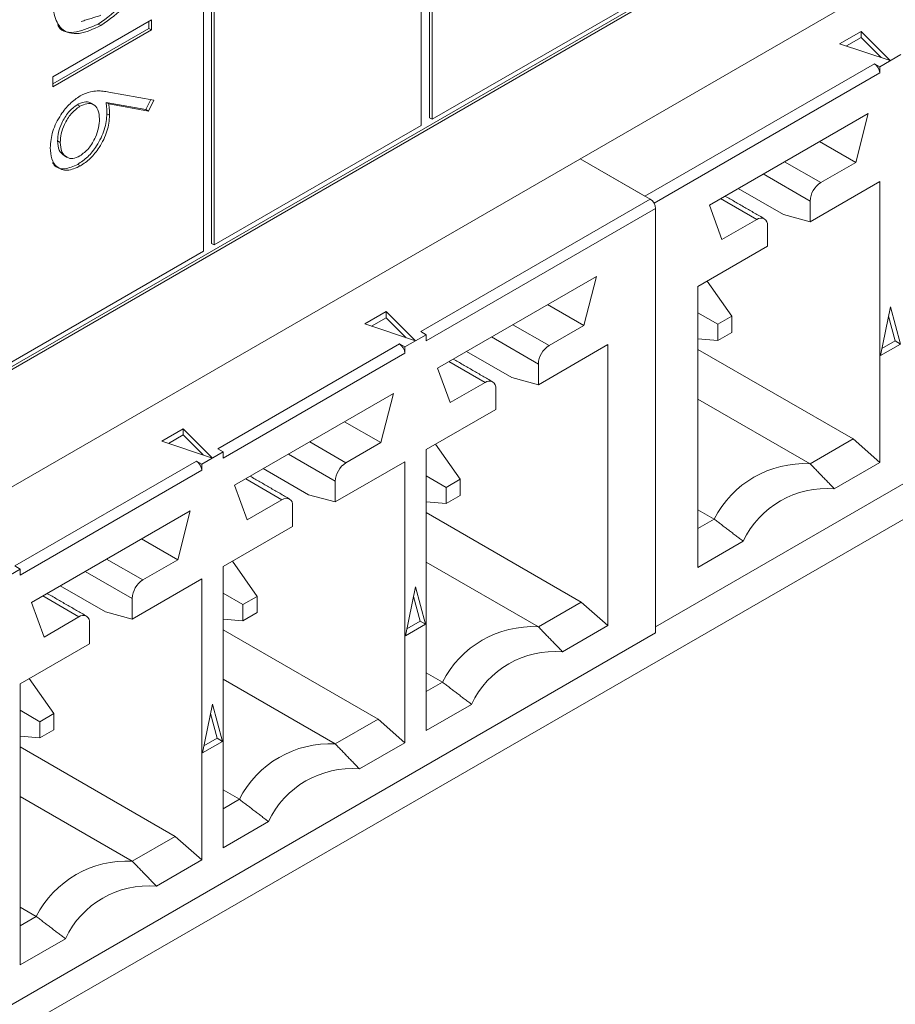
# Model space of a CAD drawing. Header units: inches. Extents: x 0.2 to 16.3, y 0.2 to 11.5.
# Tile 14 of 69: x 3.495 to 3.8, y 1.208 to 1.551. Entities that reach past the tile are written whole.
import ezdxf

# ---------------------------------------------------------------- set-up
doc = ezdxf.new("R2010")
doc.units = ezdxf.units.IN
doc.header["$MEASUREMENT"] = 0

msp = doc.modelspace()

# ---------------------------------------------------------------- linework, layer by layer
at = {"color": 7, "linetype": 'Continuous', "lineweight": 15}
for p, q in [((2.959720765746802, 1.08146434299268), (4.329150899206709, 1.872019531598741)), ((4.329150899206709, 1.681493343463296), (2.959720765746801, 0.8909381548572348)), ((4.305751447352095, 1.680333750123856), (3.716135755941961, 1.339955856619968)), ((3.637392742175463, 1.672795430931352), (3.637392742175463, 1.517292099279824)), ((3.638320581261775, 1.67225980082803), (3.638320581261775, 1.516756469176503)), ((3.634558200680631, 1.514584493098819), (3.634558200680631, 1.670087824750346)), ((3.558710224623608, 1.470798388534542), (3.558710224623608, 1.626301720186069)), ((3.561544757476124, 1.629009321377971), (3.561544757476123, 1.473505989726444)), ((3.562472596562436, 1.62847369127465), (3.562472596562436, 1.472970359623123)), ((2.954037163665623, 1.120077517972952), (3.711835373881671, 1.557545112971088)), ((3.638320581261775, 1.516756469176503), (3.710406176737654, 1.558370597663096)), ((2.954037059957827, 1.119006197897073), (3.712763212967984, 1.557009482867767)), ((3.506186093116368, 1.531565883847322), (3.540559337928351, 1.551409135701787)), ((3.539631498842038, 1.550873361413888), (3.539631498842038, 1.548382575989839)), ((3.540559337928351, 1.551409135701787), (3.540559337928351, 1.547846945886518)), ((3.540559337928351, 1.547846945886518), (3.506186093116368, 1.528003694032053)), ((3.539631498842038, 1.548382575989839), (3.506186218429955, 1.529075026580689)), ((3.522011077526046, 1.549914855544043), (3.522938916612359, 1.549379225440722)), ((3.539631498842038, 1.548382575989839), (3.540559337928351, 1.547846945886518)), ((3.780227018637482, 1.54304878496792), (3.787686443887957, 1.547355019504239)), ((3.787686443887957, 1.547355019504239), (3.797876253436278, 1.537166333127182)), ((3.787686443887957, 1.547355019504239), (3.787686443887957, 1.545211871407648)), ((3.787686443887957, 1.545211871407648), (3.782580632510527, 1.542264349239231)), ((3.794661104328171, 1.538237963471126), (3.787686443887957, 1.545211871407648)), ((3.797876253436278, 1.537166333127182), (3.780227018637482, 1.54304878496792)), ((3.801589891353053, 1.539308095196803), (3.794166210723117, 1.535022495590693)), ((3.712412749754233, 1.489970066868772), (3.792310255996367, 1.536093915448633)), ((3.792310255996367, 1.536093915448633), (3.794166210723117, 1.535022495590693)), ((3.794166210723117, 1.535022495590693), (3.794166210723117, 1.532879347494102)), ((3.506186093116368, 1.528003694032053), (3.506186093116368, 1.531565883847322)), ((3.794166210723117, 1.532879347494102), (3.715586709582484, 1.487516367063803)), ((3.525755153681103, 1.526212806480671), (3.5414407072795, 1.523420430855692)), ((3.540346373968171, 1.523615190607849), (3.538646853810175, 1.520135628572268)), ((3.5414407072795, 1.523420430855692), (3.539574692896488, 1.519599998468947)), ((3.514719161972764, 1.521787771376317), (3.515647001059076, 1.521252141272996)), ((3.538646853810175, 1.520135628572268), (3.524758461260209, 1.522605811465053)), ((3.524758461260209, 1.522605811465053), (3.525686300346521, 1.522070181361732)), ((3.539574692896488, 1.519599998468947), (3.525686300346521, 1.522070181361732)), ((3.538646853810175, 1.520135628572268), (3.539574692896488, 1.519599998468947)), ((3.525088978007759, 1.518685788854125), (3.526016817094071, 1.518150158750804)), ((3.637392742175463, 1.517292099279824), (3.638320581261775, 1.516756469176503)), ((3.734869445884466, 1.486860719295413), (3.790175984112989, 1.518788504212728)), ((3.790175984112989, 1.518788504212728), (3.785814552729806, 1.501697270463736)), ((3.562472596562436, 1.472970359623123), (3.634558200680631, 1.514584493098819)), ((3.50790234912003, 1.509201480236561), (3.508830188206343, 1.50866585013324)), ((3.785814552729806, 1.501697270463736), (3.773192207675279, 1.508983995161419)), ((3.714279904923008, 1.488892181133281), (3.689881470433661, 1.502977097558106)), ((3.712412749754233, 1.489970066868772), (3.689881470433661, 1.502977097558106)), ((3.514905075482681, 1.501030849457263), (3.515832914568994, 1.500495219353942)), ((3.773658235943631, 1.494679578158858), (3.761035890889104, 1.501966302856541)), ((3.785814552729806, 1.501697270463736), (3.773658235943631, 1.494679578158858)), ((3.753611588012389, 1.497680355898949), (3.769946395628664, 1.488250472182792)), ((3.744887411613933, 1.492643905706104), (3.760666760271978, 1.483534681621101)), ((3.769946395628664, 1.48104893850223), (3.794166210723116, 1.495030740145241)), ((3.794166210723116, 1.495030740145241), (3.794166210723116, 1.397132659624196)), ((3.634382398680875, 1.44276833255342), (3.714279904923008, 1.488892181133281)), ((3.738764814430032, 1.489109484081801), (3.751387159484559, 1.481822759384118)), ((3.716135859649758, 1.48567761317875), (3.636238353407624, 1.439553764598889)), ((3.716135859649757, 1.337800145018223), (3.716135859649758, 1.48567761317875)), ((3.739230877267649, 1.474805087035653), (3.734869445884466, 1.486860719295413)), ((3.769946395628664, 1.488250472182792), (3.769946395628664, 1.48104893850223)), ((3.751387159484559, 1.481822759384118), (3.739230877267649, 1.474805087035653)), ((3.769946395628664, 1.48104893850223), (3.760666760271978, 1.483534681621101)), ((3.755099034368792, 1.472477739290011), (3.755099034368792, 1.479679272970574)), ((3.561544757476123, 1.473505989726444), (3.562472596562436, 1.472970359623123)), ((3.730879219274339, 1.458495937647), (3.755099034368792, 1.472477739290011)), ((3.486624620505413, 1.429184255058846), (3.558710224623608, 1.470798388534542)), ((3.640228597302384, 1.430069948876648), (3.695535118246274, 1.461997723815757)), ((3.695535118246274, 1.461997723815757), (3.691173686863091, 1.444906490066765)), ((3.730879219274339, 1.360597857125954), (3.730879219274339, 1.458495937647)), ((3.742702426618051, 1.448130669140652), (3.73410643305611, 1.460359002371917)), ((3.691173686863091, 1.444906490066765), (3.678551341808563, 1.452193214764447)), ((3.794396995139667, 1.434427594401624), (3.797878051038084, 1.451439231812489)), ((3.797878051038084, 1.451439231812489), (3.801359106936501, 1.438446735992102)), ((3.614875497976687, 1.445437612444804), (3.622334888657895, 1.449743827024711)), ((3.622334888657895, 1.447600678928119), (3.617229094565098, 1.444653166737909)), ((3.622334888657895, 1.449743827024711), (3.632524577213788, 1.439555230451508)), ((3.622334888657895, 1.449743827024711), (3.622334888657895, 1.447600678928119)), ((3.629309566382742, 1.440626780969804), (3.622334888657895, 1.447600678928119)), ((3.737800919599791, 1.445301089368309), (3.73087928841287, 1.449297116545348)), ((3.742702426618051, 1.448130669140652), (3.737800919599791, 1.445301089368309)), ((3.742702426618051, 1.442470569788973), (3.742702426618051, 1.448130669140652)), ((3.799503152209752, 1.439518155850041), (3.797198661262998, 1.448119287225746)), ((3.632524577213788, 1.439555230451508), (3.614875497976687, 1.445437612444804)), ((3.679017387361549, 1.437888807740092), (3.666395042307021, 1.445175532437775)), ((3.691173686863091, 1.444906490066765), (3.679017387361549, 1.437888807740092)), ((3.737800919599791, 1.445301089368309), (3.737800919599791, 1.43964099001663)), ((3.636238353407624, 1.44169691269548), (3.628814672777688, 1.437411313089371)), ((3.636238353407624, 1.44169691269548), (3.634382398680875, 1.44276833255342)), ((3.636238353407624, 1.439553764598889), (3.636238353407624, 1.44169691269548)), ((3.658970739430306, 1.440889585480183), (3.675305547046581, 1.431459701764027)), ((3.737800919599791, 1.43964099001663), (3.742702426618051, 1.442470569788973)), ((3.563671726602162, 1.401947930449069), (3.626958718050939, 1.43848273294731)), ((3.626958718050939, 1.43848273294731), (3.628814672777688, 1.437411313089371)), ((3.628814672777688, 1.437411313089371), (3.628814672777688, 1.435268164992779)), ((3.675305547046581, 1.424258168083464), (3.699525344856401, 1.43823995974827)), ((3.699525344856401, 1.43823995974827), (3.699525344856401, 1.340341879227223)), ((3.73087928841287, 1.440258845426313), (3.737800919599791, 1.43964099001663)), ((3.801359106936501, 1.438446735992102), (3.794396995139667, 1.434427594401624)), ((3.794894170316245, 1.436857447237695), (3.799503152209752, 1.439518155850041)), ((3.799503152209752, 1.439518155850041), (3.801359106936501, 1.438446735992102)), ((3.628814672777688, 1.435268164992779), (3.565527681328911, 1.398733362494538)), ((3.650246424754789, 1.435853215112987), (3.666025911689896, 1.426743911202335)), ((3.73087928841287, 1.436538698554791), (3.784886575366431, 1.405360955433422)), ((3.644123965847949, 1.432318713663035), (3.656746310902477, 1.425031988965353)), ((3.675305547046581, 1.431459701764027), (3.675305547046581, 1.424258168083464)), ((3.644590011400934, 1.418014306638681), (3.640228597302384, 1.430069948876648)), ((3.656746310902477, 1.425031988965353), (3.644590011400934, 1.418014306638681)), ((3.675305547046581, 1.424258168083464), (3.666025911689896, 1.426743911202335)), ((3.569517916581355, 1.389249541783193), (3.624824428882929, 1.4211773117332)), ((3.624824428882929, 1.4211773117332), (3.620463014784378, 1.404086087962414)), ((3.660458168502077, 1.415686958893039), (3.660458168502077, 1.422888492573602)), ((3.730879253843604, 1.419289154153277), (3.769946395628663, 1.396736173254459)), ((3.636238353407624, 1.401705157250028), (3.660458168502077, 1.415686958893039)), ((3.620463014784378, 1.404086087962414), (3.607840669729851, 1.411372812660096)), ((3.544164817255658, 1.40461720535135), (3.551624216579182, 1.40892342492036)), ((3.551624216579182, 1.406780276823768), (3.54651841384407, 1.403832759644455)), ((3.551624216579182, 1.40892342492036), (3.561813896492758, 1.398734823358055)), ((3.551624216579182, 1.40892342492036), (3.551624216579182, 1.406780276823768)), ((3.558598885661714, 1.39980637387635), (3.551624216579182, 1.406780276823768)), ((3.561813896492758, 1.398734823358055), (3.544164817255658, 1.40461720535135)), ((3.608306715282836, 1.397068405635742), (3.595684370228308, 1.404355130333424)), ((3.620463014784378, 1.404086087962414), (3.608306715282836, 1.397068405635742)), ((3.639465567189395, 1.403568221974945), (3.648061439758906, 1.391339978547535)), ((3.784886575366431, 1.405360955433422), (3.769946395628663, 1.396736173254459)), ((3.784886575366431, 1.405360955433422), (3.794166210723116, 1.397132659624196)), ((3.565527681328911, 1.400876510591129), (3.55810399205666, 1.396590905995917)), ((3.565527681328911, 1.400876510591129), (3.563671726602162, 1.401947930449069)), ((3.565527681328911, 1.398733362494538), (3.565527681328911, 1.400876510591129)), ((3.588260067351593, 1.400069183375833), (3.604594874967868, 1.390639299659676)), ((3.636238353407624, 1.303807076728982), (3.636238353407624, 1.401705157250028)), ((3.492961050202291, 1.361127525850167), (3.556248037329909, 1.397662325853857)), ((3.556248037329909, 1.397662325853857), (3.55810399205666, 1.396590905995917)), ((3.55810399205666, 1.396590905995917), (3.55810399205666, 1.394447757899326)), ((3.604594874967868, 1.383437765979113), (3.628814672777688, 1.397419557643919)), ((3.628814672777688, 1.397419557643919), (3.628814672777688, 1.299521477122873)), ((3.794166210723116, 1.397132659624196), (3.778375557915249, 1.388016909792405)), ((3.55810399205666, 1.394447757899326), (3.49481700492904, 1.357912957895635)), ((3.579535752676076, 1.395032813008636), (3.595315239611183, 1.385923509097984)), ((3.573879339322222, 1.37719390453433), (3.569517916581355, 1.389249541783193)), ((3.573413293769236, 1.391498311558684), (3.586035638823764, 1.384211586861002)), ((3.604594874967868, 1.390639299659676), (3.604594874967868, 1.383437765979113)), ((3.636238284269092, 1.392506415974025), (3.643159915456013, 1.388510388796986)), ((3.648061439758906, 1.391339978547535), (3.643159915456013, 1.388510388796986)), ((3.648061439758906, 1.385679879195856), (3.648061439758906, 1.391339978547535)), ((3.604594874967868, 1.383437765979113), (3.595315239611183, 1.385923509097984)), ((3.643159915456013, 1.388510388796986), (3.643159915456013, 1.382850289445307)), ((3.586035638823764, 1.384211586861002), (3.573879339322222, 1.37719390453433)), ((3.643159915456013, 1.382850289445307), (3.636238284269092, 1.38346814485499)), ((3.643159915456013, 1.382850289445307), (3.648061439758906, 1.385679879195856)), ((3.498807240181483, 1.348429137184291), (3.554113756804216, 1.380356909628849)), ((3.554113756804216, 1.380356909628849), (3.549752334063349, 1.36326568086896)), ((3.589747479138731, 1.374866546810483), (3.589747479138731, 1.382068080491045)), ((3.636238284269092, 1.379747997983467), (3.690245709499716, 1.34857017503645)), ((3.730879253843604, 1.380718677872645), (3.736539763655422, 1.377450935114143)), ((3.730879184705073, 1.374183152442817), (3.736539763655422, 1.377450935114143)), ((3.565527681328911, 1.360884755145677), (3.589747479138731, 1.374866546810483)), ((3.549752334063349, 1.36326568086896), (3.537129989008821, 1.370552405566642)), ((3.746669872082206, 1.369713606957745), (3.730879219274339, 1.360597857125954)), ((3.537596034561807, 1.356247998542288), (3.524973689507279, 1.36353472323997)), ((3.549752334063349, 1.36326568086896), (3.537596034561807, 1.356247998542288)), ((3.57735075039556, 1.350519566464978), (3.568754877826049, 1.362747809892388)), ((3.636238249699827, 1.362498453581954), (3.675305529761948, 1.339945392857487)), ((3.49481700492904, 1.360056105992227), (3.48739331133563, 1.355770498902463)), ((3.49481700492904, 1.360056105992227), (3.492961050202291, 1.361127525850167)), ((3.49481700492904, 1.357912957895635), (3.49481700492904, 1.360056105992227)), ((3.517549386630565, 1.359248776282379), (3.533884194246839, 1.349818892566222)), ((3.565527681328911, 1.262986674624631), (3.565527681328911, 1.360884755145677)), ((3.533884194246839, 1.342617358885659), (3.558103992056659, 1.356599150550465)), ((3.558103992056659, 1.356599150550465), (3.558103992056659, 1.258701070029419)), ((3.508825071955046, 1.354212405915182), (3.524604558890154, 1.345103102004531)), ((3.572449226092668, 1.347689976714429), (3.56552761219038, 1.351686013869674)), ((3.629045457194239, 1.336816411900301), (3.632526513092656, 1.353828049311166)), ((3.632526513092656, 1.353828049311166), (3.636007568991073, 1.340835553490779)), ((3.503168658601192, 1.336373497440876), (3.498807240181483, 1.348429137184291)), ((3.502702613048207, 1.35067790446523), (3.515324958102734, 1.343391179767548)), ((3.533884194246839, 1.349818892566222), (3.533884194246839, 1.342617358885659)), ((3.57735075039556, 1.350519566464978), (3.572449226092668, 1.347689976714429)), ((3.57735075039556, 1.344859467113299), (3.57735075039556, 1.350519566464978)), ((3.634151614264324, 1.341906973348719), (3.63184712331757, 1.350508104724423)), ((3.690245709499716, 1.34857017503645), (3.675305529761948, 1.339945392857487)), ((3.690245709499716, 1.34857017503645), (3.699525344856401, 1.340341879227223)), ((3.533884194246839, 1.342617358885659), (3.524604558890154, 1.345103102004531)), ((3.572449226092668, 1.347689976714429), (3.572449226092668, 1.34202987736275)), ((3.572449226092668, 1.34202987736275), (3.57735075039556, 1.344859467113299)), ((3.515324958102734, 1.343391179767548), (3.503168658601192, 1.336373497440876)), ((3.519036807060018, 1.334046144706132), (3.519036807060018, 1.341247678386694)), ((3.56552761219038, 1.342647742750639), (3.572449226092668, 1.34202987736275)), ((3.62954264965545, 1.339246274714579), (3.634151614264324, 1.341906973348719)), ((3.634151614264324, 1.341906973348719), (3.636007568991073, 1.340835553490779)), ((3.716135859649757, 1.337800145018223), (2.983231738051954, 0.9147036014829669)), ((3.56552761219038, 1.338927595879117), (3.619535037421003, 1.307749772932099)), ((3.636007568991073, 1.340835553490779), (3.629045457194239, 1.336816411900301)), ((3.699525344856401, 1.340341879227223), (3.683734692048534, 1.331226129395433)), ((3.49481700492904, 1.320064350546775), (3.519036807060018, 1.334046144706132)), ((3.498044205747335, 1.321927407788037), (3.506640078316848, 1.309699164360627)), ((3.565527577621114, 1.321678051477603), (3.604594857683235, 1.299124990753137)), ((3.63623826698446, 1.323927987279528), (3.64189891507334, 1.320660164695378)), ((3.636238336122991, 1.317392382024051), (3.64189891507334, 1.320660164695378)), ((3.49481700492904, 1.222166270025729), (3.49481700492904, 1.320064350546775)), ((3.494816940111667, 1.310865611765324), (3.501738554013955, 1.306869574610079)), ((3.558334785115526, 1.29599600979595), (3.561815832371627, 1.313007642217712)), ((3.561815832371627, 1.313007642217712), (3.565296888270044, 1.300015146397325)), ((3.652029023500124, 1.312922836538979), (3.636238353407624, 1.303807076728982)), ((3.506640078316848, 1.309699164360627), (3.501738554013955, 1.306869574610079)), ((3.501738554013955, 1.306869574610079), (3.501738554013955, 1.3012094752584)), ((3.506640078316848, 1.304039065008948), (3.506640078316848, 1.309699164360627)), ((3.563440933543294, 1.301086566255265), (3.561136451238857, 1.309687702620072)), ((3.619535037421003, 1.307749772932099), (3.604594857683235, 1.299124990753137)), ((3.619535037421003, 1.307749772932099), (3.628814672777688, 1.299521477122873)), ((3.501738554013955, 1.3012094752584), (3.506640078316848, 1.304039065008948)), ((3.501738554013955, 1.3012094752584), (3.494816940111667, 1.301827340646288)), ((3.565296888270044, 1.300015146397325), (3.558334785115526, 1.29599600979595)), ((3.558831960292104, 1.298425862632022), (3.563440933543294, 1.301086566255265)), ((3.563440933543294, 1.301086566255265), (3.565296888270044, 1.300015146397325)), ((3.494816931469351, 1.298107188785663), (3.548824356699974, 1.266929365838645)), ((3.628814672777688, 1.299521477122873), (3.613024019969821, 1.290405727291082)), ((3.565527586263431, 1.283107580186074), (3.57118823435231, 1.279839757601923)), ((3.494816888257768, 1.280857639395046), (3.53388416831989, 1.25830457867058)), ((3.565527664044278, 1.2765719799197), (3.57118823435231, 1.279839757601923)), ((3.581318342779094, 1.272102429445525), (3.565527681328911, 1.262986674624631)), ((3.548824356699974, 1.266929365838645), (3.53388416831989, 1.25830457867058)), ((3.548824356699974, 1.266929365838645), (3.558103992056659, 1.258701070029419)), ((3.558103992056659, 1.258701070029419), (3.542313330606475, 1.249585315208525)), ((3.494816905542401, 1.24228717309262), (3.500477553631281, 1.23901935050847)), ((3.494816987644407, 1.235751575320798), (3.500477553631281, 1.23901935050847)), ((3.510607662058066, 1.231282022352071), (3.49481700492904, 1.222166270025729))]:
    msp.add_line(p, q, dxfattribs=at)
for centre, radius, start, end in [((3.790137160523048, 1.532696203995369), 0.004033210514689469, 2.602631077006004, 57.39798525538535), ((3.778005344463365, 1.487883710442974), 0.008067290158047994, 122.6058025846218, 177.3942742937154), ((3.712106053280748, 1.485494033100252), 0.004033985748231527, 2.608337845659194, 57.39227848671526), ((3.752836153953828, 1.480046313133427), 0.002292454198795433, 350.7868373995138, 129.2031039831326), ((3.624784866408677, 1.435084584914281), 0.004033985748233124, 2.608337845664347, 57.39227848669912), ((3.683364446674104, 1.431092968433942), 0.008067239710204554, 122.6056169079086, 177.3944599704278), ((3.658195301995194, 1.423255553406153), 0.00229244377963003, 350.7862718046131, 129.2032074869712), ((3.554074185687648, 1.394264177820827), 0.004033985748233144, 2.608337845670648, 57.39227848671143), ((3.612653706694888, 1.390272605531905), 0.008067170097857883, 122.6053606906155, 177.3947161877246), ((3.768087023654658, 1.361380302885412), 0.03540472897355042, 86.98957730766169, 153.0050461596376), ((3.7757093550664, 1.356022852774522), 0.03210495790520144, 85.2363024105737, 154.758321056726), ((3.58748462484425, 1.38243515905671), 0.002292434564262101, 350.7857854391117, 129.2032317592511), ((3.541943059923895, 1.349452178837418), 0.008067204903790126, 122.6054887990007, 177.3945880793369), ((3.51677394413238, 1.341614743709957), 0.002292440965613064, 350.7861466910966, 129.2031015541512), ((3.673446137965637, 1.30458957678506), 0.0354046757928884, 86.9895406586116, 153.0050828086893), ((3.68106847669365, 1.299232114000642), 0.03210491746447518, 85.23627399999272, 154.7583494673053), ((3.602735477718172, 1.263769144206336), 0.03540470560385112, 86.98956236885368, 153.0050610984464), ((3.610357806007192, 1.258411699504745), 0.03210492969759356, 85.23627831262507, 154.7583451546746), ((3.532024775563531, 1.222948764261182), 0.03540467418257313, 86.98953896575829, 153.0050845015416), ((3.539647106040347, 1.217591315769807), 0.03210490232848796, 85.2362552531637, 154.7583682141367)]:
    msp.add_arc(centre, radius, start, end, dxfattribs=at)
for points, knots in [([(3.53839207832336, 1.571330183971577), (3.537544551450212, 1.568820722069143), (3.535848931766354, 1.563800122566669), (3.530053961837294, 1.555543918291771), (3.525059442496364, 1.552048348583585), (3.522011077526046, 1.549914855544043)], [0, 0, 0, 0, 0.2802638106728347, 0.5607147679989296, 1, 1, 1, 1]), ([(3.539319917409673, 1.570794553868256), (3.538472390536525, 1.568285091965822), (3.536776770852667, 1.563264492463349), (3.530981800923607, 1.55500828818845), (3.525987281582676, 1.551512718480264), (3.522938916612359, 1.549379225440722)], [0, 0, 0, 0, 0.2802638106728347, 0.5607147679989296, 1, 1, 1, 1]), ([(3.522938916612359, 1.549379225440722), (3.520358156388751, 1.548179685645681), (3.515205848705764, 1.545784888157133), (3.509055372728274, 1.54737475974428), (3.506369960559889, 1.553052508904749), (3.506247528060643, 1.557662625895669), (3.506186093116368, 1.5599759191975)], [0, 0, 0, 0, 0.2801239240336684, 0.5592478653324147, 0.7788366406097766, 1, 1, 1, 1]), ([(3.522011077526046, 1.549914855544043), (3.519488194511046, 1.54878308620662), (3.514451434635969, 1.546523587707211), (3.5091845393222, 1.547015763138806), (3.508071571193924, 1.549395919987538), (3.507961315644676, 1.549631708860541)], [0, 0, 0, 0, 0.4748349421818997, 0.9479748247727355, 0.9999999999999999, 0.9999999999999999, 0.9999999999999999, 0.9999999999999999]), ([(3.515770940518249, 1.524885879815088), (3.516999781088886, 1.525454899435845), (3.519025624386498, 1.526392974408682), (3.521646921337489, 1.526645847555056), (3.523747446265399, 1.526548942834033), (3.525085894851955, 1.526324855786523), (3.525755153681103, 1.526212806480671)], [0, 0, 0, 0, 0.3393742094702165, 0.5594858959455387, 0.7797315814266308, 1, 1, 1, 1]), ([(3.505304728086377, 1.506821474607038), (3.505489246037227, 1.508703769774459), (3.505858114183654, 1.512466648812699), (3.508650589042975, 1.518088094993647), (3.512151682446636, 1.522382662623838), (3.514564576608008, 1.52405151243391), (3.515770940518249, 1.524885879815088)], [0, 0, 0, 0, 0.2796695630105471, 0.5590848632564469, 0.7795576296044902, 1, 1, 1, 1]), ([(3.514719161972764, 1.521787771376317), (3.513663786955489, 1.521008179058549), (3.511550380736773, 1.519447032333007), (3.509368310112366, 1.515709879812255), (3.508091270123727, 1.512182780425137), (3.507965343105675, 1.51019556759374), (3.50790234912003, 1.509201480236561)], [0, 0, 0, 0, 0.2790589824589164, 0.5588203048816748, 0.7793033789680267, 1, 1, 1, 1]), ([(3.515647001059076, 1.521252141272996), (3.514591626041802, 1.520472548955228), (3.512478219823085, 1.518911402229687), (3.510296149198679, 1.515174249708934), (3.50901910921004, 1.511647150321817), (3.508893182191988, 1.509659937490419), (3.508830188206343, 1.50866585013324)], [0, 0, 0, 0, 0.2790589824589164, 0.5588203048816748, 0.7793033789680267, 1, 1, 1, 1]), ([(3.519461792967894, 1.522196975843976), (3.519380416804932, 1.522288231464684), (3.518841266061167, 1.522892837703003), (3.517129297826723, 1.522878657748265), (3.515522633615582, 1.522151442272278), (3.514719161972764, 1.521787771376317)], [0, 0, 0, 0, 0.0816141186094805, 0.540727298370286, 1, 1, 1, 1]), ([(3.522491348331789, 1.516862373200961), (3.522401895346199, 1.518020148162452), (3.522223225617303, 1.52033264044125), (3.520411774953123, 1.522059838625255), (3.518105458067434, 1.522411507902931), (3.516466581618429, 1.521638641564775), (3.515647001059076, 1.521252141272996)], [0, 0, 0, 0, 0.2801272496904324, 0.5595146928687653, 0.7797190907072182, 1, 1, 1, 1]), ([(3.524758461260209, 1.522605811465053), (3.524862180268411, 1.521902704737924), (3.525047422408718, 1.520646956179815), (3.525076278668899, 1.519285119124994), (3.525088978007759, 1.518685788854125)], [0, 0, 0, 0, 0.5599104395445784, 1, 1, 1, 1]), ([(3.525686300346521, 1.522070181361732), (3.525790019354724, 1.521367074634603), (3.525975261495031, 1.520111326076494), (3.526004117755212, 1.518749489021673), (3.526016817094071, 1.518150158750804)], [0, 0, 0, 0, 0.5599104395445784, 1, 1, 1, 1]), ([(3.525088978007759, 1.518685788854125), (3.524916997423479, 1.516847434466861), (3.524573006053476, 1.513170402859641), (3.521816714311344, 1.507709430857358), (3.518454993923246, 1.503424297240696), (3.516088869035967, 1.501828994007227), (3.514905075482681, 1.501030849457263)], [0, 0, 0, 0, 0.2796384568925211, 0.5593260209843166, 0.7795268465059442, 1, 1, 1, 1]), ([(3.515647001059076, 1.503950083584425), (3.516724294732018, 1.504755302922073), (3.518883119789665, 1.50636890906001), (3.521056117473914, 1.51022730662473), (3.522311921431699, 1.513824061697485), (3.522431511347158, 1.515849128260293), (3.522491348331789, 1.516862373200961)], [0, 0, 0, 0, 0.2787541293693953, 0.5586047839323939, 0.7791472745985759, 1, 1, 1, 1]), ([(3.526016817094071, 1.518150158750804), (3.525844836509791, 1.51631180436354), (3.525500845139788, 1.51263477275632), (3.522744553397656, 1.507173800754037), (3.519382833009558, 1.502888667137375), (3.517016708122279, 1.501293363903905), (3.515832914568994, 1.500495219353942)], [0, 0, 0, 0, 0.2796384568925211, 0.5593260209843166, 0.7795268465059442, 1, 1, 1, 1]), ([(3.515832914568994, 1.500495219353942), (3.514259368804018, 1.499791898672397), (3.51111397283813, 1.498386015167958), (3.507630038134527, 1.499762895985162), (3.505652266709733, 1.502754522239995), (3.505420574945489, 1.505465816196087), (3.505304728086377, 1.506821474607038)], [0, 0, 0, 0, 0.2796308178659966, 0.5589603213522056, 0.7794783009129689, 1, 1, 1, 1]), ([(3.50790234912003, 1.509201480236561), (3.507995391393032, 1.508021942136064), (3.508178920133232, 1.505695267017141), (3.509535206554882, 1.504607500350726), (3.510203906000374, 1.504071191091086)], [0, 0, 0, 0, 0.5069629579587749, 1, 1, 1, 1]), ([(3.508830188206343, 1.50866585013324), (3.508935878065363, 1.507507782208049), (3.509147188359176, 1.50519240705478), (3.510908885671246, 1.503381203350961), (3.513157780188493, 1.502814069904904), (3.514817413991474, 1.503571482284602), (3.515647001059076, 1.503950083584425)], [0, 0, 0, 0, 0.2800181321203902, 0.5598523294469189, 0.7799871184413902, 1, 1, 1, 1]), ([(3.514905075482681, 1.501030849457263), (3.513353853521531, 1.500352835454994), (3.510253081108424, 1.498997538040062), (3.507193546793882, 1.499823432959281), (3.506332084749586, 1.501335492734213), (3.506160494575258, 1.501636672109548)], [0, 0, 0, 0, 0.4449621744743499, 0.8894448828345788, 1, 1, 1, 1])]:
    msp.add_open_spline(points, degree=3, knots=knots, dxfattribs=at)
for points in [[(3.516156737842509, 1.550812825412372), (3.522945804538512, 1.55294539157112)], [(3.520574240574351, 1.521690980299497), (3.51941437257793, 1.522360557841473)], [(3.510074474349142, 1.504119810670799), (3.511234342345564, 1.503450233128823)], [(3.754011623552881, 1.48208264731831), (3.740302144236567, 1.489996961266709)], [(3.659370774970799, 1.425291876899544), (3.645661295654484, 1.433206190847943)], [(3.769946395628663, 1.396736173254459), (3.778375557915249, 1.388016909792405)], [(3.588660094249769, 1.38447146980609), (3.574950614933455, 1.392385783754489)], [(3.736539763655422, 1.377450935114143), (3.746669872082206, 1.369713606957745)], [(3.517949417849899, 1.343651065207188), (3.504239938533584, 1.351565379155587)], [(3.675305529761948, 1.339945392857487), (3.683734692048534, 1.331226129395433)], [(3.64189891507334, 1.320660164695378), (3.652029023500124, 1.312922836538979)], [(3.604594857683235, 1.299124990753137), (3.613024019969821, 1.290405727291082)], [(3.57118823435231, 1.279839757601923), (3.581318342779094, 1.272102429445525)], [(3.53388416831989, 1.25830457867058), (3.542313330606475, 1.249585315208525)], [(3.500477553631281, 1.23901935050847), (3.510607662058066, 1.231282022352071)]]:
    msp.add_open_spline(points, degree=1, dxfattribs=at)

doc.saveas('drawing.dxf')
